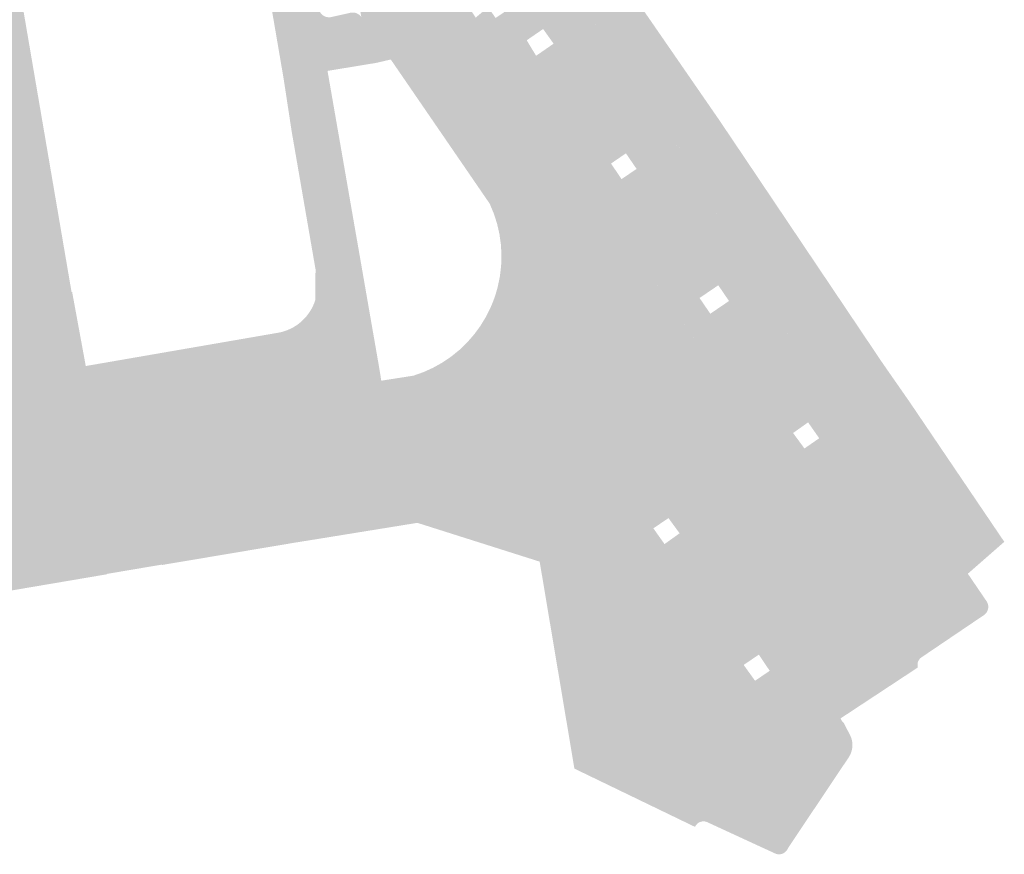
# Model space of a CAD drawing. Header units: inches. Extents: x 83221 to 84763, y 445855 to 447258.
# Tile 19 of 58: x 83719 to 83771, y 446473 to 446517. Entities that reach past the tile are written whole.
import ezdxf

# ---------------------------------------------------------------- set-up
doc = ezdxf.new("R2010")
doc.units = ezdxf.units.IN
doc.header["$MEASUREMENT"] = 0

msp = doc.modelspace()

# ---------------------------------------------------------------- hatches: boundary and pattern name
for points in [[(83755.541, 446498.085), (83758.608, 446493.579), (83760.351, 446491.018), (83760.451, 446490.871), (83763.451, 446486.463), (83763.507, 446486.38), (83765.063, 446484.094), (83766.206, 446482.439), (83762.107, 446479.738), (83761.353, 446480.851), (83759.459, 446483.657), (83754.559, 446490.846), (83752.732, 446493.539), (83752.479, 446493.927), (83752.085, 446494.23), (83751.663, 446494.493), (83751.217, 446494.713), (83750.752, 446494.889), (83750.272, 446495.018), (83749.781, 446495.1), (83749.285, 446495.133), (83748.788, 446495.117), (83743.925, 446502.62), (83744.039, 446503.173), (83744.106, 446503.734), (83744.125, 446504.298), (83744.095, 446504.862), (83744.017, 446505.421), (83743.892, 446505.972), (83743.719, 446506.51), (83743.502, 446507.031), (83738.254, 446514.681), (83736.692, 446516.928), (83735.831, 446521.915), (83732.434, 446540.881), (83732.392, 446541.11), (83731.944, 446543.62), (83731.923, 446543.751), (83731.907, 446543.882), (83731.895, 446544.014), (83731.888, 446544.146), (83731.885, 446544.279), (83731.886, 446544.411), (83731.915, 446544.777), (83731.979, 446545.139), (83732.078, 446545.493), (83732.21, 446545.836), (83732.353, 446546.126), (83732.52, 446546.403), (83732.711, 446546.665), (83732.922, 446546.91), (83733.154, 446547.136), (83733.404, 446547.341), (83733.67, 446547.525), (83740.466, 446552.06), (83742.04, 446553.131), (83744.555, 446554.865), (83747.891, 446557.094), (83752.418, 446560.123), (83753.606, 446560.93), (83756.277, 446562.711), (83761.055, 446559.585), (83739.215, 446544.807), (83738.802, 446544.53), (83738.416, 446544.214), (83738.063, 446543.863), (83737.744, 446543.48), (83737.464, 446543.068), (83737.224, 446542.631), (83737.212, 446542.606), (83737.2, 446542.582), (83737.188, 446542.557), (83737.176, 446542.532), (83737.165, 446542.507), (83737.154, 446542.482), (83736.962, 446541.992), (83736.821, 446541.486), (83736.732, 446540.968), (83736.696, 446540.444), (83736.712, 446539.918), (83736.782, 446539.397), (83739.643, 446523.072), (83739.977, 446521.164), (83741.158, 446519.291), (83741.373, 446518.95), (83744.15, 446514.857), (83744.456, 446514.407), (83748.955, 446507.859), (83751.993, 446503.34), (83755.541, 446498.085), (83755.541, 446498.085)], [(83715.942, 446533.821), (83718.634, 446518.083), (83721.319, 446502.388), (83721.326, 446502.345), (83721.357, 446502.35), (83722.079, 446498.425), (83714.081, 446497.066), (83705.36, 446548.19), (83713.247, 446549.574), (83715.942, 446533.821), (83715.942, 446533.821)], [(83730.62, 446539.554), (83734.431, 446517.416), (83734.438, 446517.366), (83734.45, 446517.317), (83734.467, 446517.269), (83734.488, 446517.223), (83734.512, 446517.179), (83734.541, 446517.138), (83734.573, 446517.099), (83734.609, 446517.063), (83734.648, 446517.031), (83734.69, 446517.002), (83734.734, 446516.978), (83734.78, 446516.957), (83734.828, 446516.941), (83734.877, 446516.929), (83734.927, 446516.922), (83734.977, 446516.919), (83735.028, 446516.921), (83735.078, 446516.927), (83736.062, 446517.147), (83736.111, 446517.16), (83736.162, 446517.169), (83736.212, 446517.173), (83736.263, 446517.172), (83736.314, 446517.166), (83736.364, 446517.157), (83736.413, 446517.142), (83736.46, 446517.123), (83736.506, 446517.1), (83736.549, 446517.073), (83736.59, 446517.042), (83736.627, 446517.007), (83736.661, 446516.969), (83736.692, 446516.928), (83738.254, 446514.681), (83737.488, 446514.502), (83734.9, 446514.076), (83737.117, 446501.338), (83733.264, 446500.591), (83733.34, 446500.645), (83733.414, 446500.702), (83733.486, 446500.762), (83733.657, 446500.924), (83733.813, 446501.101), (83733.951, 446501.292), (83734.072, 446501.495), (83734.173, 446501.708), (83734.254, 446501.929), (83734.263, 446503.556), (83732.999, 446510.864), (83732.569, 446513.683), (83729.907, 446529.227), (83727.609, 446541.967), (83727.161, 446544.805), (83726.932, 446546.062), (83731.886, 446544.411), (83731.885, 446544.279), (83731.888, 446544.146), (83731.895, 446544.014), (83731.907, 446543.882), (83731.923, 446543.751), (83731.944, 446543.62), (83732.392, 446541.11), (83732.434, 446540.881), (83732.438, 446540.838), (83732.438, 446540.796), (83732.434, 446540.753), (83732.427, 446540.711), (83732.416, 446540.67), (83732.402, 446540.629), (83732.385, 446540.59), (83732.365, 446540.553), (83732.341, 446540.517), (83732.314, 446540.483), (83732.285, 446540.452), (83732.253, 446540.423), (83732.219, 446540.397), (83732.183, 446540.374), (83732.145, 446540.355), (83732.105, 446540.338), (83732.065, 446540.325), (83732.023, 446540.315), (83731.031, 446540.117), (83730.989, 446540.108), (83730.948, 446540.095), (83730.909, 446540.079), (83730.871, 446540.06), (83730.834, 446540.037), (83730.8, 446540.012), (83730.768, 446539.983), (83730.739, 446539.952), (83730.712, 446539.919), (83730.688, 446539.883), (83730.668, 446539.846), (83730.65, 446539.807), (83730.636, 446539.766), (83730.626, 446539.725), (83730.619, 446539.682), (83730.616, 446539.64), (83730.616, 446539.597), (83730.62, 446539.554), (83730.62, 446539.554)], [(83756.903, 446509.642), (83760.061, 446504.941), (83755.972, 446502.194), (83755.622, 446502.708), (83754.63, 446502.033), (83754.976, 446501.525), (83753.767, 446500.713), (83751.993, 446503.34), (83751.972, 446503.378), (83751.954, 446503.418), (83751.94, 446503.46), (83751.929, 446503.502), (83751.922, 446503.546), (83751.918, 446503.589), (83751.919, 446503.633), (83751.922, 446503.677), (83751.93, 446503.72), (83751.941, 446503.762), (83751.956, 446503.804), (83751.974, 446503.844), (83751.995, 446503.882), (83752.02, 446503.918), (83752.048, 446503.952), (83752.078, 446503.984), (83752.111, 446504.013), (83752.146, 446504.039), (83752.413, 446504.222), (83755.401, 446506.356), (83755.438, 446506.382), (83755.489, 446506.426), (83755.546, 446506.496), (83755.589, 446506.576), (83755.616, 446506.662), (83755.628, 446506.751), (83755.622, 446506.841), (83755.601, 446506.929), (83755.564, 446507.011), (83755.525, 446507.067), (83753.631, 446509.913), (83753.614, 446509.947), (83753.584, 446509.996), (83753.534, 446510.054), (83753.474, 446510.102), (83753.406, 446510.138), (83753.333, 446510.161), (83753.257, 446510.172), (83753.181, 446510.169), (83753.106, 446510.152), (83753.035, 446510.122), (83752.971, 446510.08), (83752.929, 446510.041), (83751.289, 446508.879), (83750.724, 446509.705), (83752.363, 446510.897), (83752.396, 446510.919), (83752.441, 446510.957), (83752.494, 446511.017), (83752.535, 446511.084), (83752.564, 446511.158), (83752.581, 446511.235), (83752.585, 446511.315), (83752.575, 446511.393), (83752.553, 446511.47), (83752.518, 446511.541), (83752.483, 446511.589), (83749.153, 446516.467), (83749.111, 446516.519), (83749.045, 446516.578), (83748.969, 446516.624), (83748.887, 446516.658), (83748.8, 446516.677), (83748.712, 446516.681), (83748.624, 446516.67), (83748.539, 446516.645), (83748.462, 446516.607), (83746.889, 446515.52), (83746.333, 446516.298), (83745.464, 446515.699), (83745.96, 446514.878), (83745.119, 446514.296), (83745.082, 446514.273), (83745.042, 446514.254), (83745.002, 446514.238), (83744.96, 446514.226), (83744.917, 446514.218), (83744.873, 446514.214), (83744.83, 446514.213), (83744.786, 446514.217), (83744.743, 446514.224), (83744.701, 446514.235), (83744.66, 446514.25), (83744.621, 446514.268), (83744.583, 446514.29), (83744.548, 446514.315), (83744.514, 446514.343), (83744.484, 446514.374), (83744.456, 446514.407), (83744.15, 446514.857), (83742.761, 446516.904), (83743.418, 446517.458), (83743.811, 446516.881), (83745.361, 446517.935), (83744.85, 446518.667), (83745.258, 446519.012), (83745.797, 446518.22), (83747.32, 446519.269), (83746.679, 446520.212), (83748.583, 446521.82), (83751.673, 446517.263), (83755.658, 446511.491), (83756.903, 446509.642)], [(83749.153, 446516.467), (83752.483, 446511.589), (83752.506, 446511.557), (83752.527, 446511.523), (83752.544, 446511.487), (83752.558, 446511.45), (83752.57, 446511.412), (83752.578, 446511.374), (83752.583, 446511.334), (83752.584, 446511.295), (83752.582, 446511.255), (83752.577, 446511.216), (83752.569, 446511.177), (83752.557, 446511.14), (83752.542, 446511.103), (83752.525, 446511.068), (83752.504, 446511.034), (83752.48, 446511.002), (83752.455, 446510.972), (83752.426, 446510.945), (83752.396, 446510.919), (83752.363, 446510.897), (83750.724, 446509.705), (83749.935, 446509.164), (83749.081, 446508.565), (83749.047, 446508.537), (83749.015, 446508.507), (83748.986, 446508.474), (83748.959, 446508.439), (83748.936, 446508.402), (83748.916, 446508.363), (83748.9, 446508.322), (83748.887, 446508.28), (83748.877, 446508.237), (83748.871, 446508.193), (83748.869, 446508.15), (83748.87, 446508.106), (83748.876, 446508.062), (83748.885, 446508.019), (83748.897, 446507.977), (83748.913, 446507.936), (83748.932, 446507.897), (83748.955, 446507.859), (83744.456, 446514.407), (83744.484, 446514.374), (83744.514, 446514.343), (83744.548, 446514.315), (83744.583, 446514.29), (83744.621, 446514.268), (83744.66, 446514.25), (83744.701, 446514.235), (83744.743, 446514.224), (83744.786, 446514.217), (83744.83, 446514.213), (83744.873, 446514.214), (83744.917, 446514.218), (83744.96, 446514.226), (83745.002, 446514.238), (83745.042, 446514.254), (83745.082, 446514.273), (83745.119, 446514.296), (83745.96, 446514.878), (83746.889, 446515.52), (83748.441, 446516.593), (83748.479, 446516.616), (83748.519, 446516.635), (83748.56, 446516.652), (83748.602, 446516.664), (83748.646, 446516.673), (83748.69, 446516.678), (83748.734, 446516.68), (83748.778, 446516.678), (83748.822, 446516.672), (83748.865, 446516.662), (83748.908, 446516.649), (83748.949, 446516.633), (83748.988, 446516.613), (83749.026, 446516.589), (83749.061, 446516.563), (83749.095, 446516.533), (83749.125, 446516.501), (83749.153, 446516.467), (83749.153, 446516.467)], [(83753.631, 446509.913), (83755.525, 446507.067), (83755.551, 446507.03), (83755.573, 446506.991), (83755.592, 446506.95), (83755.606, 446506.907), (83755.617, 446506.863), (83755.624, 446506.819), (83755.626, 446506.774), (83755.625, 446506.729), (83755.619, 446506.684), (83755.609, 446506.64), (83755.595, 446506.597), (83755.578, 446506.556), (83755.556, 446506.516), (83755.531, 446506.479), (83755.503, 446506.444), (83755.472, 446506.411), (83755.438, 446506.382), (83755.401, 446506.356), (83752.413, 446504.222), (83752.146, 446504.039), (83752.111, 446504.013), (83752.078, 446503.984), (83752.048, 446503.952), (83752.02, 446503.918), (83751.995, 446503.882), (83751.974, 446503.844), (83751.956, 446503.804), (83751.941, 446503.762), (83751.93, 446503.72), (83751.922, 446503.677), (83751.919, 446503.633), (83751.918, 446503.589), (83751.922, 446503.546), (83751.929, 446503.502), (83751.94, 446503.46), (83751.954, 446503.418), (83751.972, 446503.378), (83751.993, 446503.34), (83748.955, 446507.859), (83748.982, 446507.825), (83749.011, 446507.793), (83749.043, 446507.763), (83749.077, 446507.737), (83749.114, 446507.713), (83749.152, 446507.692), (83749.192, 446507.675), (83749.233, 446507.661), (83749.275, 446507.651), (83749.318, 446507.644), (83749.361, 446507.641), (83749.405, 446507.642), (83749.448, 446507.646), (83749.491, 446507.654), (83749.533, 446507.665), (83749.574, 446507.68), (83749.613, 446507.698), (83749.651, 446507.72), (83750.491, 446508.336), (83751.289, 446508.879), (83752.929, 446510.041), (83752.957, 446510.067), (83752.987, 446510.091), (83753.019, 446510.112), (83753.053, 446510.13), (83753.088, 446510.144), (83753.124, 446510.156), (83753.162, 446510.164), (83753.2, 446510.169), (83753.238, 446510.171), (83753.276, 446510.169), (83753.314, 446510.164), (83753.351, 446510.155), (83753.388, 446510.144), (83753.423, 446510.129), (83753.457, 446510.111), (83753.489, 446510.09), (83753.519, 446510.066), (83753.546, 446510.04), (83753.572, 446510.011), (83753.594, 446509.98), (83753.614, 446509.947), (83753.631, 446509.913), (83753.631, 446509.913)], [(83749.935, 446509.164), (83750.491, 446508.336), (83749.651, 446507.72), (83749.613, 446507.698), (83749.574, 446507.68), (83749.533, 446507.665), (83749.491, 446507.654), (83749.448, 446507.646), (83749.405, 446507.642), (83749.361, 446507.641), (83749.318, 446507.644), (83749.275, 446507.651), (83749.233, 446507.661), (83749.192, 446507.675), (83749.152, 446507.692), (83749.114, 446507.713), (83749.077, 446507.737), (83749.043, 446507.763), (83749.011, 446507.793), (83748.982, 446507.825), (83748.955, 446507.859), (83748.932, 446507.897), (83748.913, 446507.936), (83748.897, 446507.977), (83748.885, 446508.019), (83748.876, 446508.062), (83748.87, 446508.106), (83748.869, 446508.15), (83748.871, 446508.193), (83748.877, 446508.237), (83748.887, 446508.28), (83748.9, 446508.322), (83748.916, 446508.363), (83748.936, 446508.402), (83748.959, 446508.439), (83748.986, 446508.474), (83749.015, 446508.507), (83749.047, 446508.537), (83749.081, 446508.565), (83749.935, 446509.164), (83749.935, 446509.164)], [(83760.061, 446504.941), (83764.332, 446498.584), (83765.789, 446496.491), (83770.79, 446489.102), (83768.856, 446487.411), (83768.17, 446488.419), (83767.07, 446490.05), (83767.07, 446490.05), (83765.106, 446492.957), (83764.068, 446494.467), (83764.056, 446494.514), (83764.032, 446494.575), (83764.001, 446494.634), (83763.293, 446495.65), (83762.189, 446497.248), (83762.133, 446497.33), (83760.196, 446500.179), (83760.154, 446500.229), (83760.086, 446500.286), (83760.011, 446500.33), (83759.929, 446500.361), (83759.842, 446500.377), (83759.755, 446500.379), (83759.668, 446500.366), (83759.585, 446500.338), (83759.514, 446500.301), (83756.521, 446498.19), (83756.196, 446497.966), (83756.161, 446497.945), (83756.124, 446497.928), (83756.086, 446497.913), (83756.047, 446497.902), (83756.007, 446497.894), (83755.967, 446497.889), (83755.926, 446497.888), (83755.885, 446497.89), (83755.845, 446497.896), (83755.805, 446497.905), (83755.766, 446497.917), (83755.729, 446497.933), (83755.693, 446497.951), (83755.658, 446497.973), (83755.625, 446497.997), (83755.595, 446498.024), (83755.567, 446498.053), (83755.541, 446498.085), (83753.767, 446500.713), (83754.976, 446501.525), (83755.198, 446501.198), (83756.19, 446501.873), (83755.972, 446502.194), (83760.061, 446504.941)], [(83733.966, 446492.857), (83727.247, 446491.81), (83726.955, 446491.748), (83720.434, 446490.668), (83720.174, 446490.629), (83715.302, 446489.819), (83715.08, 446489.788), (83677.084, 446483.308), (83676.729, 446483.245), (83676.037, 446487.174), (83681.56, 446488.062), (83687.208, 446489.051), (83695.778, 446490.529), (83695.991, 446490.565), (83714.332, 446493.741), (83714.592, 446493.783), (83719.325, 446494.6), (83719.709, 446494.643), (83732.489, 446496.757), (83737.751, 446497.647), (83739.461, 446497.915), (83739.993, 446498.104), (83740.507, 446498.338), (83741, 446498.614), (83741.467, 446498.932), (83741.905, 446499.289), (83742.311, 446499.682), (83742.681, 446500.108), (83743.015, 446500.564), (83743.307, 446501.047), (83743.558, 446501.553), (83743.701, 446501.901), (83743.823, 446502.258), (83743.925, 446502.62), (83748.788, 446495.117), (83745.787, 446494.7), (83733.966, 446492.857), (83733.966, 446492.857)], [(83696.39, 446491.166), (83696.396, 446491.122), (83696.398, 446491.078), (83696.397, 446491.034), (83696.392, 446490.99), (83696.383, 446490.947), (83696.37, 446490.905), (83696.354, 446490.863), (83696.335, 446490.824), (83696.312, 446490.786), (83696.286, 446490.75), (83696.257, 446490.716), (83696.225, 446490.685), (83696.191, 446490.657), (83696.154, 446490.632), (83696.116, 446490.61), (83696.076, 446490.592), (83696.034, 446490.576), (83695.991, 446490.565), (83695.778, 446490.529), (83687.208, 446489.051), (83687.162, 446489.047), (83687.116, 446489.048), (83687.07, 446489.052), (83687.024, 446489.059), (83686.98, 446489.071), (83686.936, 446489.086), (83686.894, 446489.105), (83686.854, 446489.127), (83686.815, 446489.152), (83686.777, 446489.182), (83686.741, 446489.216), (83686.708, 446489.252), (83686.679, 446489.291), (83686.653, 446489.333), (83686.631, 446489.377), (83686.613, 446489.422), (83686.486, 446490.143), (83686.472, 446490.19), (83686.455, 446490.236), (83686.433, 446490.28), (83686.408, 446490.323), (83686.38, 446490.363), (83686.348, 446490.401), (83686.313, 446490.435), (83686.276, 446490.467), (83686.236, 446490.496), (83686.19, 446490.523), (83686.143, 446490.546), (83686.093, 446490.565), (83686.042, 446490.579), (83685.99, 446490.588), (83685.937, 446490.593), (83685.884, 446490.593), (83682.266, 446489.976), (83682.226, 446489.966), (83682.186, 446489.954), (83682.148, 446489.937), (83682.111, 446489.918), (83682.076, 446489.896), (83682.043, 446489.87), (83682.013, 446489.842), (83681.984, 446489.812), (83681.959, 446489.779), (83681.936, 446489.744), (83681.916, 446489.706), (83681.9, 446489.668), (83681.887, 446489.627), (83681.877, 446489.586), (83681.871, 446489.545), (83681.868, 446489.502), (83681.87, 446489.46), (83681.875, 446489.418), (83681.883, 446489.377), (83681.996, 446488.618), (83681.996, 446488.57), (83681.991, 446488.522), (83681.982, 446488.475), (83681.969, 446488.429), (83681.952, 446488.384), (83681.931, 446488.34), (83681.907, 446488.299), (83681.879, 446488.26), (83681.848, 446488.224), (83681.814, 446488.19), (83681.777, 446488.16), (83681.737, 446488.133), (83681.695, 446488.109), (83681.652, 446488.09), (83681.606, 446488.074), (83681.56, 446488.062), (83676.037, 446487.174), (83675.217, 446487.042), (83674.821, 446486.989), (83674.422, 446486.972), (83674.022, 446486.989), (83673.626, 446487.041), (83673.236, 446487.128), (83672.855, 446487.249), (83672.486, 446487.403), (83672.132, 446487.588), (83671.796, 446487.804), (83671.479, 446488.048), (83671.186, 446488.319), (83670.917, 446488.615), (83670.826, 446488.73), (83670.739, 446488.848), (83670.655, 446488.968), (83670.574, 446489.091), (83670.497, 446489.216), (83670.423, 446489.343), (83670.398, 446489.388), (83670.374, 446489.433), (83670.351, 446489.479), (83670.328, 446489.525), (83670.306, 446489.571), (83670.285, 446489.617), (83676.386, 446490.588), (83684.062, 446491.939), (83692.533, 446493.384), (83692.85, 446493.424), (83694.428, 446493.687), (83698.745, 446494.51), (83714.081, 446497.066), (83722.079, 446498.425), (83732.217, 446500.179), (83732.403, 446500.214), (83732.586, 446500.263), (83732.764, 446500.326), (83732.937, 446500.402), (83733.104, 446500.49), (83733.264, 446500.591), (83737.117, 446501.338), (83737.639, 446498.34), (83737.751, 446497.647), (83732.489, 446496.757), (83732.447, 446496.754), (83732.405, 446496.754), (83732.363, 446496.757), (83732.321, 446496.764), (83732.28, 446496.775), (83732.24, 446496.789), (83732.201, 446496.806), (83732.164, 446496.826), (83732.129, 446496.849), (83732.096, 446496.875), (83732.065, 446496.904), (83732.036, 446496.935), (83732.01, 446496.968), (83731.987, 446497.003), (83731.967, 446497.04), (83731.95, 446497.079), (83731.936, 446497.119), (83731.926, 446497.16), (83731.788, 446497.887), (83731.782, 446497.931), (83731.771, 446497.973), (83731.757, 446498.015), (83731.739, 446498.055), (83731.718, 446498.093), (83731.693, 446498.13), (83731.665, 446498.164), (83731.634, 446498.195), (83731.6, 446498.223), (83731.564, 446498.248), (83731.526, 446498.27), (83731.486, 446498.288), (83731.444, 446498.302), (83731.402, 446498.313), (83731.358, 446498.32), (83731.314, 446498.322), (83731.271, 446498.321), (83731.227, 446498.316), (83731.009, 446498.288), (83720.388, 446496.494), (83720.345, 446496.487), (83720.303, 446496.477), (83720.262, 446496.463), (83720.222, 446496.445), (83720.184, 446496.424), (83720.148, 446496.4), (83720.114, 446496.373), (83720.083, 446496.343), (83720.054, 446496.31), (83720.028, 446496.275), (83720.006, 446496.238), (83719.986, 446496.199), (83719.971, 446496.159), (83719.958, 446496.117), (83719.95, 446496.075), (83719.945, 446496.032), (83719.943, 446495.988), (83719.946, 446495.945), (83720.071, 446495.225), (83720.08, 446495.183), (83720.085, 446495.141), (83720.086, 446495.098), (83720.084, 446495.056), (83720.077, 446495.014), (83720.067, 446494.972), (83720.053, 446494.932), (83720.036, 446494.893), (83720.015, 446494.856), (83719.991, 446494.821), (83719.964, 446494.788), (83719.934, 446494.758), (83719.901, 446494.731), (83719.866, 446494.706), (83719.829, 446494.685), (83719.79, 446494.668), (83719.75, 446494.653), (83719.709, 446494.643), (83719.325, 446494.6), (83714.592, 446493.783), (83714.332, 446493.741), (83714.29, 446493.738), (83714.249, 446493.738), (83714.207, 446493.741), (83714.166, 446493.749), (83714.126, 446493.76), (83714.086, 446493.774), (83714.049, 446493.791), (83714.012, 446493.812), (83713.978, 446493.836), (83713.946, 446493.863), (83713.916, 446493.892), (83713.889, 446493.924), (83713.865, 446493.958), (83713.844, 446493.994), (83713.826, 446494.032), (83713.811, 446494.071), (83713.8, 446494.111), (83713.792, 446494.152), (83713.642, 446494.885), (83713.63, 446494.927), (83713.615, 446494.968), (83713.597, 446495.007), (83713.575, 446495.045), (83713.549, 446495.08), (83713.521, 446495.113), (83713.49, 446495.143), (83713.456, 446495.171), (83713.42, 446495.195), (83713.382, 446495.217), (83713.342, 446495.234), (83713.301, 446495.249), (83713.259, 446495.259), (83713.216, 446495.266), (83713.173, 446495.269), (83713.129, 446495.268), (83696.786, 446492.493), (83696.74, 446492.491), (83696.694, 446492.486), (83696.649, 446492.476), (83696.606, 446492.463), (83696.563, 446492.445), (83696.522, 446492.425), (83696.483, 446492.4), (83696.446, 446492.373), (83696.412, 446492.342), (83696.38, 446492.309), (83696.351, 446492.273), (83696.326, 446492.235), (83696.304, 446492.195), (83696.286, 446492.153), (83696.271, 446492.109), (83696.26, 446492.065), (83696.253, 446492.019), (83696.25, 446491.974), (83696.25, 446491.928), (83696.255, 446491.882), (83696.39, 446491.166), (83696.39, 446491.166)], [(83762.189, 446497.248), (83762.209, 446497.208), (83762.225, 446497.166), (83762.237, 446497.123), (83762.246, 446497.078), (83762.25, 446497.034), (83762.25, 446496.989), (83762.246, 446496.944), (83762.239, 446496.903), (83762.228, 446496.863), (83762.214, 446496.824), (83762.197, 446496.786), (83762.176, 446496.75), (83762.153, 446496.716), (83762.127, 446496.684), (83762.098, 446496.654), (83762.066, 446496.627), (83762.033, 446496.602), (83760.384, 446495.437), (83759.588, 446494.873), (83758.741, 446494.287), (83758.706, 446494.26), (83758.673, 446494.23), (83758.642, 446494.198), (83758.615, 446494.163), (83758.591, 446494.126), (83758.57, 446494.086), (83758.553, 446494.045), (83758.539, 446494.003), (83758.529, 446493.96), (83758.523, 446493.916), (83758.52, 446493.872), (83758.522, 446493.828), (83758.527, 446493.784), (83758.536, 446493.74), (83758.549, 446493.698), (83758.565, 446493.656), (83758.585, 446493.617), (83758.608, 446493.579), (83755.541, 446498.085), (83755.567, 446498.053), (83755.595, 446498.024), (83755.625, 446497.997), (83755.658, 446497.973), (83755.693, 446497.951), (83755.729, 446497.933), (83755.766, 446497.917), (83755.805, 446497.905), (83755.845, 446497.896), (83755.885, 446497.89), (83755.926, 446497.888), (83755.967, 446497.889), (83756.007, 446497.894), (83756.047, 446497.902), (83756.086, 446497.913), (83756.124, 446497.928), (83756.161, 446497.945), (83756.196, 446497.966), (83756.521, 446498.19), (83759.49, 446500.284), (83759.527, 446500.308), (83759.565, 446500.328), (83759.606, 446500.345), (83759.647, 446500.359), (83759.69, 446500.369), (83759.733, 446500.376), (83759.777, 446500.378), (83759.82, 446500.378), (83759.864, 446500.373), (83759.907, 446500.365), (83759.949, 446500.353), (83759.99, 446500.337), (83760.03, 446500.319), (83760.067, 446500.297), (83760.103, 446500.271), (83760.137, 446500.243), (83760.168, 446500.212), (83760.196, 446500.179), (83762.133, 446497.33), (83762.189, 446497.248), (83762.189, 446497.248)], [(83732.489, 446496.757), (83719.709, 446494.643), (83719.75, 446494.653), (83719.79, 446494.668), (83719.829, 446494.685), (83719.866, 446494.706), (83719.901, 446494.731), (83719.934, 446494.758), (83719.964, 446494.788), (83719.991, 446494.821), (83720.015, 446494.856), (83720.036, 446494.893), (83720.053, 446494.932), (83720.067, 446494.972), (83720.077, 446495.014), (83720.084, 446495.056), (83720.086, 446495.098), (83720.085, 446495.141), (83720.08, 446495.183), (83720.071, 446495.225), (83719.946, 446495.945), (83719.943, 446495.988), (83719.945, 446496.032), (83719.95, 446496.075), (83719.958, 446496.117), (83719.971, 446496.159), (83719.986, 446496.199), (83720.006, 446496.238), (83720.028, 446496.275), (83720.054, 446496.31), (83720.083, 446496.343), (83720.114, 446496.373), (83720.148, 446496.4), (83720.184, 446496.424), (83720.222, 446496.445), (83720.262, 446496.463), (83720.303, 446496.477), (83720.345, 446496.487), (83720.388, 446496.494), (83731.009, 446498.288), (83731.227, 446498.316), (83731.271, 446498.321), (83731.314, 446498.322), (83731.358, 446498.32), (83731.402, 446498.313), (83731.444, 446498.302), (83731.486, 446498.288), (83731.526, 446498.27), (83731.564, 446498.248), (83731.6, 446498.223), (83731.634, 446498.195), (83731.665, 446498.164), (83731.693, 446498.13), (83731.718, 446498.093), (83731.739, 446498.055), (83731.757, 446498.015), (83731.771, 446497.973), (83731.782, 446497.931), (83731.788, 446497.887), (83731.926, 446497.16), (83731.936, 446497.119), (83731.95, 446497.079), (83731.967, 446497.04), (83731.987, 446497.003), (83732.01, 446496.968), (83732.036, 446496.935), (83732.065, 446496.904), (83732.096, 446496.875), (83732.129, 446496.849), (83732.164, 446496.826), (83732.201, 446496.806), (83732.24, 446496.789), (83732.28, 446496.775), (83732.321, 446496.764), (83732.363, 446496.757), (83732.405, 446496.754), (83732.447, 446496.754), (83732.489, 446496.757), (83732.489, 446496.757)], [(83762.583, 446495.769), (83760.975, 446494.595), (83760.384, 446495.437), (83762.033, 446496.602), (83762.066, 446496.627), (83762.098, 446496.654), (83762.127, 446496.684), (83762.153, 446496.716), (83762.176, 446496.75), (83762.197, 446496.786), (83762.214, 446496.824), (83762.228, 446496.863), (83762.239, 446496.903), (83762.246, 446496.944), (83762.25, 446496.989), (83762.25, 446497.034), (83762.246, 446497.078), (83762.237, 446497.123), (83762.225, 446497.166), (83762.209, 446497.208), (83762.189, 446497.248), (83763.293, 446495.65), (83763.266, 446495.684), (83763.237, 446495.716), (83763.205, 446495.745), (83763.17, 446495.772), (83763.133, 446495.795), (83763.095, 446495.815), (83763.055, 446495.832), (83763.013, 446495.845), (83762.971, 446495.855), (83762.926, 446495.861), (83762.881, 446495.863), (83762.835, 446495.862), (83762.791, 446495.856), (83762.746, 446495.846), (83762.703, 446495.832), (83762.661, 446495.815), (83762.621, 446495.794), (83762.583, 446495.769), (83762.583, 446495.769)], [(83763.838, 446493.917), (83760.663, 446491.742), (83760.513, 446491.63), (83760.48, 446491.603), (83760.449, 446491.574), (83760.42, 446491.542), (83760.395, 446491.508), (83760.372, 446491.471), (83760.353, 446491.433), (83760.337, 446491.394), (83760.324, 446491.353), (83760.315, 446491.311), (83760.309, 446491.269), (83760.307, 446491.226), (83760.309, 446491.183), (83760.314, 446491.141), (83760.323, 446491.099), (83760.335, 446491.058), (83760.351, 446491.018), (83758.608, 446493.579), (83758.639, 446493.542), (83758.674, 446493.507), (83758.711, 446493.476), (83758.751, 446493.448), (83758.793, 446493.424), (83758.838, 446493.404), (83758.884, 446493.388), (83758.931, 446493.376), (83758.979, 446493.368), (83759.028, 446493.365), (83759.077, 446493.366), (83759.125, 446493.372), (83759.173, 446493.382), (83759.219, 446493.396), (83759.265, 446493.415), (83759.308, 446493.437), (83760.192, 446494.053), (83760.975, 446494.595), (83762.583, 446495.769), (83762.621, 446495.794), (83762.661, 446495.815), (83762.703, 446495.832), (83762.746, 446495.846), (83762.791, 446495.856), (83762.835, 446495.862), (83762.881, 446495.863), (83762.926, 446495.861), (83762.971, 446495.855), (83763.013, 446495.845), (83763.055, 446495.832), (83763.095, 446495.815), (83763.133, 446495.795), (83763.17, 446495.772), (83763.205, 446495.745), (83763.237, 446495.716), (83763.266, 446495.684), (83763.293, 446495.65), (83763.992, 446494.647), (83764.009, 446494.619), (83764.024, 446494.59), (83764.038, 446494.56), (83764.05, 446494.53), (83764.06, 446494.499), (83764.068, 446494.467), (83764.075, 446494.424), (83764.079, 446494.38), (83764.079, 446494.337), (83764.075, 446494.293), (83764.068, 446494.25), (83764.056, 446494.205), (83764.041, 446494.162), (83764.022, 446494.12), (83763.999, 446494.08), (83763.973, 446494.042), (83763.943, 446494.006), (83763.911, 446493.973), (83763.876, 446493.944), (83763.838, 446493.917), (83763.838, 446493.917)], [(83723.209, 446487.382), (83709.949, 446485.132), (83709.946, 446485.152), (83707.037, 446484.658), (83707.04, 446484.638), (83693.78, 446482.388), (83693.777, 446482.408), (83690.868, 446481.914), (83690.871, 446481.894), (83684.369, 446480.779), (83677.834, 446479.658), (83670.477, 446478.451), (83670.051, 446480.939), (83675.201, 446482.976), (83675.912, 446483.101), (83676.729, 446483.245), (83677.084, 446483.308), (83677.126, 446483.312), (83677.168, 446483.312), (83677.21, 446483.308), (83677.252, 446483.301), (83677.293, 446483.29), (83677.332, 446483.276), (83677.371, 446483.258), (83677.407, 446483.237), (83677.442, 446483.213), (83677.474, 446483.186), (83677.504, 446483.156), (83677.532, 446483.124), (83677.556, 446483.09), (83677.577, 446483.054), (83677.595, 446483.016), (83677.61, 446482.976), (83677.621, 446482.935), (83677.629, 446482.894), (83677.766, 446482.138), (83677.774, 446482.096), (83677.785, 446482.055), (83677.8, 446482.015), (83677.818, 446481.976), (83677.839, 446481.939), (83677.864, 446481.904), (83677.891, 446481.871), (83677.921, 446481.84), (83677.953, 446481.812), (83677.988, 446481.787), (83678.024, 446481.765), (83678.062, 446481.745), (83678.102, 446481.73), (83678.143, 446481.717), (83678.185, 446481.708), (83678.227, 446481.703), (83678.27, 446481.701), (83678.313, 446481.703), (83714.388, 446487.866), (83714.428, 446487.877), (83714.468, 446487.89), (83714.506, 446487.908), (83714.543, 446487.928), (83714.577, 446487.951), (83714.61, 446487.977), (83714.641, 446488.006), (83714.669, 446488.037), (83714.694, 446488.07), (83714.716, 446488.105), (83714.736, 446488.142), (83714.752, 446488.181), (83714.765, 446488.22), (83714.775, 446488.261), (83714.782, 446488.302), (83714.784, 446488.344), (83714.784, 446488.385), (83714.78, 446488.427), (83714.665, 446489.184), (83714.661, 446489.234), (83714.662, 446489.284), (83714.668, 446489.334), (83714.677, 446489.383), (83714.692, 446489.43), (83714.71, 446489.477), (83714.733, 446489.522), (83714.759, 446489.564), (83714.789, 446489.604), (83714.823, 446489.641), (83714.859, 446489.675), (83714.899, 446489.705), (83714.941, 446489.732), (83714.986, 446489.755), (83715.032, 446489.773), (83715.08, 446489.788), (83715.302, 446489.819), (83720.174, 446490.629), (83720.434, 446490.668), (83720.475, 446490.67), (83720.516, 446490.668), (83720.556, 446490.663), (83720.596, 446490.655), (83720.635, 446490.643), (83720.673, 446490.628), (83720.709, 446490.61), (83720.744, 446490.588), (83720.777, 446490.564), (83720.808, 446490.537), (83720.836, 446490.508), (83720.862, 446490.476), (83720.885, 446490.442), (83720.904, 446490.406), (83720.921, 446490.369), (83720.935, 446490.331), (83720.945, 446490.291), (83720.952, 446490.251), (83721.078, 446489.524), (83721.085, 446489.48), (83721.096, 446489.438), (83721.111, 446489.396), (83721.129, 446489.356), (83721.151, 446489.317), (83721.176, 446489.281), (83721.204, 446489.247), (83721.235, 446489.215), (83721.269, 446489.187), (83721.305, 446489.162), (83721.343, 446489.14), (83721.383, 446489.121), (83721.425, 446489.106), (83721.467, 446489.095), (83721.511, 446489.087), (83721.555, 446489.084), (83721.599, 446489.084), (83721.643, 446489.088), (83721.863, 446489.104), (83726.324, 446489.859), (83726.368, 446489.869), (83726.41, 446489.883), (83726.451, 446489.901), (83726.491, 446489.923), (83726.528, 446489.947), (83726.563, 446489.975), (83726.596, 446490.006), (83726.625, 446490.04), (83726.652, 446490.076), (83726.675, 446490.114), (83726.695, 446490.155), (83726.711, 446490.196), (83726.724, 446490.239), (83726.733, 446490.283), (83726.737, 446490.328), (83726.738, 446490.373), (83726.735, 446490.418), (83726.728, 446490.462), (83726.54, 446491.18), (83726.538, 446491.228), (83726.541, 446491.276), (83726.548, 446491.323), (83726.559, 446491.37), (83726.574, 446491.415), (83726.593, 446491.459), (83726.616, 446491.501), (83726.642, 446491.541), (83726.672, 446491.578), (83726.705, 446491.613), (83726.741, 446491.644), (83726.78, 446491.673), (83726.821, 446491.697), (83726.864, 446491.718), (83726.909, 446491.735), (83726.955, 446491.748), (83727.247, 446491.81), (83733.966, 446492.857), (83745.787, 446494.7), (83748.788, 446495.117), (83749.285, 446495.133), (83749.781, 446495.1), (83750.272, 446495.018), (83750.752, 446494.889), (83751.217, 446494.713), (83751.663, 446494.493), (83752.085, 446494.23), (83752.479, 446493.927), (83752.732, 446493.539), (83752.753, 446493.502), (83752.77, 446493.463), (83752.785, 446493.423), (83752.795, 446493.382), (83752.802, 446493.34), (83752.806, 446493.297), (83752.806, 446493.254), (83752.802, 446493.212), (83752.795, 446493.17), (83752.784, 446493.129), (83752.77, 446493.089), (83752.752, 446493.05), (83752.732, 446493.013), (83752.708, 446492.978), (83752.681, 446492.945), (83752.651, 446492.914), (83752.619, 446492.886), (83752.585, 446492.861), (83752.447, 446492.765), (83751.788, 446492.305), (83749.447, 446490.698), (83749.413, 446490.669), (83749.382, 446490.636), (83749.354, 446490.602), (83749.329, 446490.565), (83749.307, 446490.526), (83749.289, 446490.485), (83749.274, 446490.443), (83749.263, 446490.4), (83749.255, 446490.356), (83749.251, 446490.311), (83749.251, 446490.267), (83749.255, 446490.222), (83749.263, 446490.178), (83749.274, 446490.135), (83749.289, 446490.093), (83749.308, 446490.052), (83749.33, 446490.013), (83749.355, 446489.976), (83750.156, 446488.914), (83750.175, 446488.886), (83750.196, 446488.86), (83750.219, 446488.836), (83750.245, 446488.814), (83750.272, 446488.794), (83750.301, 446488.777), (83750.331, 446488.762), (83750.362, 446488.749), (83750.394, 446488.74), (83750.427, 446488.733), (83750.461, 446488.729), (83750.495, 446488.728), (83750.529, 446488.73), (83750.562, 446488.735), (83750.595, 446488.742), (83750.628, 446488.753), (83750.659, 446488.766), (83750.689, 446488.782), (83750.264, 446488.483), (83750.892, 446487.498), (83751.069, 446487.22), (83754.705, 446481.581), (83755.833, 446480.066), (83757.532, 446477.51), (83757.558, 446477.48), (83757.586, 446477.453), (83757.616, 446477.428), (83757.648, 446477.405), (83757.682, 446477.385), (83757.717, 446477.368), (83757.769, 446477.347), (83757.823, 446477.33), (83757.878, 446477.318), (83757.934, 446477.31), (83757.99, 446477.307), (83758.046, 446477.309), (83758.102, 446477.315), (83758.157, 446477.326), (83758.211, 446477.342), (83758.264, 446477.362), (83761.591, 446479.643), (83761.612, 446479.67), (83761.635, 446479.694), (83761.66, 446479.717), (83761.688, 446479.737), (83761.716, 446479.754), (83761.747, 446479.769), (83761.778, 446479.781), (83761.811, 446479.791), (83761.844, 446479.797), (83761.878, 446479.8), (83761.913, 446479.801), (83761.947, 446479.798), (83761.981, 446479.792), (83762.014, 446479.783), (83762.046, 446479.771), (83762.077, 446479.756), (83762.107, 446479.738), (83762.127, 446479.69), (83762.152, 446479.644), (83762.181, 446479.601), (83762.21, 446479.565), (83762.241, 446479.532), (83762.275, 446479.501), (83762.629, 446478.814), (83762.669, 446478.715), (83762.7, 446478.612), (83762.722, 446478.507), (83762.733, 446478.4), (83762.736, 446478.293), (83762.728, 446478.186), (83762.711, 446478.083), (83762.685, 446477.982), (83762.651, 446477.883), (83762.608, 446477.788), (83762.556, 446477.697), (83759.382, 446472.954), (83759.3, 446472.814), (83759.277, 446472.773), (83759.25, 446472.734), (83759.22, 446472.698), (83759.187, 446472.665), (83759.151, 446472.635), (83759.112, 446472.608), (83759.071, 446472.585), (83759.028, 446472.566), (83758.983, 446472.551), (83758.938, 446472.54), (83758.891, 446472.533), (83758.844, 446472.531), (83758.797, 446472.533), (83758.751, 446472.539), (83758.705, 446472.549), (83758.66, 446472.564), (83755.046, 446474.231), (83755, 446474.249), (83754.953, 446474.263), (83754.905, 446474.272), (83754.856, 446474.276), (83754.808, 446474.276), (83754.759, 446474.271), (83754.719, 446474.264), (83754.679, 446474.253), (83754.641, 446474.239), (83754.604, 446474.222), (83754.569, 446474.201), (83754.536, 446474.177), (83754.505, 446474.15), (83754.477, 446474.121), (83754.451, 446474.089), (83754.429, 446474.055), (83754.409, 446474.019), (83754.393, 446473.982), (83747.992, 446477.076), (83746.15, 446488.052), (83739.664, 446490.109), (83734.58, 446489.285), (83733.159, 446489.057), (83726.119, 446487.874), (83726.116, 446487.894), (83723.206, 446487.402), (83723.209, 446487.382), (83723.209, 446487.382)], [(83759.588, 446494.873), (83760.192, 446494.053), (83759.308, 446493.437), (83759.265, 446493.415), (83759.219, 446493.396), (83759.173, 446493.382), (83759.125, 446493.372), (83759.077, 446493.366), (83759.028, 446493.365), (83758.979, 446493.368), (83758.931, 446493.376), (83758.884, 446493.388), (83758.838, 446493.404), (83758.793, 446493.424), (83758.751, 446493.448), (83758.711, 446493.476), (83758.674, 446493.507), (83758.639, 446493.542), (83758.608, 446493.579), (83758.585, 446493.617), (83758.565, 446493.656), (83758.549, 446493.698), (83758.536, 446493.74), (83758.527, 446493.784), (83758.522, 446493.828), (83758.52, 446493.872), (83758.523, 446493.916), (83758.529, 446493.96), (83758.539, 446494.003), (83758.553, 446494.045), (83758.57, 446494.086), (83758.591, 446494.126), (83758.615, 446494.163), (83758.642, 446494.198), (83758.673, 446494.23), (83758.706, 446494.26), (83758.741, 446494.287), (83759.588, 446494.873), (83759.588, 446494.873)], [(83764.433, 446493.097), (83761.249, 446490.929), (83761.081, 446490.797), (83761.044, 446490.776), (83761.005, 446490.758), (83760.965, 446490.743), (83760.923, 446490.732), (83760.881, 446490.724), (83760.839, 446490.72), (83760.796, 446490.72), (83760.753, 446490.723), (83760.711, 446490.73), (83760.669, 446490.74), (83760.629, 446490.754), (83760.589, 446490.771), (83760.552, 446490.792), (83760.516, 446490.815), (83760.482, 446490.842), (83760.451, 446490.871), (83760.351, 446491.018), (83760.335, 446491.058), (83760.323, 446491.099), (83760.314, 446491.141), (83760.309, 446491.183), (83760.307, 446491.226), (83760.309, 446491.269), (83760.315, 446491.311), (83760.324, 446491.353), (83760.337, 446491.394), (83760.353, 446491.433), (83760.372, 446491.471), (83760.395, 446491.508), (83760.42, 446491.542), (83760.449, 446491.574), (83760.48, 446491.603), (83760.513, 446491.63), (83760.663, 446491.742), (83763.838, 446493.917), (83763.876, 446493.944), (83763.911, 446493.973), (83763.943, 446494.006), (83763.973, 446494.042), (83763.999, 446494.08), (83764.022, 446494.12), (83764.041, 446494.162), (83764.056, 446494.205), (83764.068, 446494.25), (83764.075, 446494.293), (83764.079, 446494.337), (83764.079, 446494.38), (83764.075, 446494.424), (83764.068, 446494.467), (83765.106, 446492.957), (83765.077, 446492.994), (83765.044, 446493.028), (83765.008, 446493.058), (83764.97, 446493.086), (83764.93, 446493.11), (83764.887, 446493.129), (83764.843, 446493.145), (83764.797, 446493.157), (83764.75, 446493.165), (83764.703, 446493.168), (83764.656, 446493.167), (83764.609, 446493.161), (83764.563, 446493.151), (83764.518, 446493.137), (83764.475, 446493.119), (83764.433, 446493.097), (83764.433, 446493.097)], [(83753.84, 446490.973), (83752.98, 446490.362), (83752.179, 446489.817), (83750.689, 446488.782), (83750.659, 446488.766), (83750.628, 446488.753), (83750.595, 446488.742), (83750.562, 446488.735), (83750.529, 446488.73), (83750.495, 446488.728), (83750.461, 446488.729), (83750.427, 446488.733), (83750.394, 446488.74), (83750.362, 446488.749), (83750.331, 446488.762), (83750.301, 446488.777), (83750.272, 446488.794), (83750.245, 446488.814), (83750.219, 446488.836), (83750.196, 446488.86), (83750.175, 446488.886), (83750.156, 446488.914), (83749.355, 446489.976), (83749.33, 446490.013), (83749.308, 446490.052), (83749.289, 446490.093), (83749.274, 446490.135), (83749.263, 446490.178), (83749.255, 446490.222), (83749.251, 446490.267), (83749.251, 446490.311), (83749.255, 446490.356), (83749.263, 446490.4), (83749.274, 446490.443), (83749.289, 446490.485), (83749.307, 446490.526), (83749.329, 446490.565), (83749.354, 446490.602), (83749.382, 446490.636), (83749.413, 446490.669), (83749.447, 446490.698), (83751.788, 446492.305), (83752.447, 446492.765), (83752.585, 446492.861), (83752.619, 446492.886), (83752.651, 446492.914), (83752.681, 446492.945), (83752.708, 446492.978), (83752.732, 446493.013), (83752.752, 446493.05), (83752.77, 446493.089), (83752.784, 446493.129), (83752.795, 446493.17), (83752.802, 446493.212), (83752.806, 446493.254), (83752.806, 446493.297), (83752.802, 446493.34), (83752.795, 446493.382), (83752.785, 446493.423), (83752.77, 446493.463), (83752.753, 446493.502), (83752.732, 446493.539), (83754.559, 446490.846), (83754.526, 446490.884), (83754.489, 446490.919), (83754.449, 446490.95), (83754.407, 446490.978), (83754.362, 446491.001), (83754.315, 446491.021), (83754.267, 446491.036), (83754.217, 446491.046), (83754.168, 446491.052), (83754.119, 446491.053), (83754.07, 446491.05), (83754.022, 446491.043), (83753.974, 446491.032), (83753.928, 446491.016), (83753.883, 446490.997), (83753.84, 446490.973), (83753.84, 446490.973)], [(83767.056, 446490.071), (83767.078, 446490.034), (83767.096, 446489.996), (83767.111, 446489.955), (83767.123, 446489.914), (83767.131, 446489.872), (83767.135, 446489.83), (83767.136, 446489.787), (83767.133, 446489.744), (83767.126, 446489.702), (83767.115, 446489.659), (83767.1, 446489.616), (83767.082, 446489.576), (83767.06, 446489.537), (83767.034, 446489.5), (83767.006, 446489.466), (83766.974, 446489.434), (83766.94, 446489.405), (83766.903, 446489.38), (83765.262, 446488.246), (83764.435, 446487.692), (83763.579, 446487.115), (83763.545, 446487.085), (83763.514, 446487.052), (83763.486, 446487.017), (83763.461, 446486.979), (83763.44, 446486.94), (83763.422, 446486.899), (83763.408, 446486.856), (83763.397, 446486.812), (83763.39, 446486.767), (83763.387, 446486.723), (83763.388, 446486.678), (83763.393, 446486.633), (83763.402, 446486.589), (83763.415, 446486.545), (83763.431, 446486.503), (83763.451, 446486.463), (83760.451, 446490.871), (83760.482, 446490.842), (83760.516, 446490.815), (83760.552, 446490.792), (83760.589, 446490.771), (83760.629, 446490.754), (83760.669, 446490.74), (83760.711, 446490.73), (83760.753, 446490.723), (83760.796, 446490.72), (83760.839, 446490.72), (83760.881, 446490.724), (83760.923, 446490.732), (83760.965, 446490.743), (83761.005, 446490.758), (83761.044, 446490.776), (83761.081, 446490.797), (83761.249, 446490.929), (83764.433, 446493.097), (83764.475, 446493.119), (83764.518, 446493.137), (83764.563, 446493.151), (83764.609, 446493.161), (83764.656, 446493.167), (83764.703, 446493.168), (83764.75, 446493.165), (83764.797, 446493.157), (83764.843, 446493.145), (83764.887, 446493.129), (83764.93, 446493.11), (83764.97, 446493.086), (83765.008, 446493.058), (83765.044, 446493.028), (83765.077, 446492.994), (83765.106, 446492.957), (83767.056, 446490.071), (83767.056, 446490.071)], [(83726.728, 446490.462), (83726.735, 446490.418), (83726.738, 446490.373), (83726.737, 446490.328), (83726.733, 446490.283), (83726.724, 446490.239), (83726.711, 446490.196), (83726.695, 446490.155), (83726.675, 446490.114), (83726.652, 446490.076), (83726.625, 446490.04), (83726.596, 446490.006), (83726.563, 446489.975), (83726.528, 446489.947), (83726.491, 446489.923), (83726.451, 446489.901), (83726.41, 446489.883), (83726.368, 446489.869), (83726.324, 446489.859), (83721.863, 446489.104), (83721.643, 446489.088), (83721.599, 446489.084), (83721.555, 446489.084), (83721.511, 446489.087), (83721.467, 446489.095), (83721.425, 446489.106), (83721.383, 446489.121), (83721.343, 446489.14), (83721.305, 446489.162), (83721.269, 446489.187), (83721.235, 446489.215), (83721.204, 446489.247), (83721.176, 446489.281), (83721.151, 446489.317), (83721.129, 446489.356), (83721.111, 446489.396), (83721.096, 446489.438), (83721.085, 446489.48), (83721.078, 446489.524), (83720.952, 446490.251), (83720.945, 446490.291), (83720.935, 446490.331), (83720.921, 446490.369), (83720.904, 446490.406), (83720.885, 446490.442), (83720.862, 446490.476), (83720.836, 446490.508), (83720.808, 446490.537), (83720.777, 446490.564), (83720.744, 446490.588), (83720.709, 446490.61), (83720.673, 446490.628), (83720.635, 446490.643), (83720.596, 446490.655), (83720.556, 446490.663), (83720.516, 446490.668), (83720.475, 446490.67), (83720.434, 446490.668), (83726.955, 446491.748), (83726.909, 446491.735), (83726.864, 446491.718), (83726.821, 446491.697), (83726.78, 446491.673), (83726.741, 446491.644), (83726.705, 446491.613), (83726.672, 446491.578), (83726.642, 446491.541), (83726.616, 446491.501), (83726.593, 446491.459), (83726.574, 446491.415), (83726.559, 446491.37), (83726.548, 446491.323), (83726.541, 446491.276), (83726.538, 446491.228), (83726.54, 446491.18), (83726.728, 446490.462), (83726.728, 446490.462)], [(83754.559, 446490.846), (83759.459, 446483.657), (83759.432, 446483.693), (83759.402, 446483.726), (83759.369, 446483.757), (83759.333, 446483.785), (83759.296, 446483.809), (83759.256, 446483.83), (83759.215, 446483.848), (83759.172, 446483.862), (83759.128, 446483.872), (83759.084, 446483.878), (83759.039, 446483.881), (83758.994, 446483.879), (83758.949, 446483.874), (83758.905, 446483.865), (83758.862, 446483.852), (83758.82, 446483.836), (83758.78, 446483.816), (83758.742, 446483.792), (83757.773, 446483.121), (83756.969, 446482.573), (83755.527, 446481.526), (83755.446, 446481.499), (83755.364, 446481.478), (83755.28, 446481.466), (83755.195, 446481.46), (83755.11, 446481.462), (83755.025, 446481.471), (83754.942, 446481.488), (83754.86, 446481.512), (83754.781, 446481.543), (83754.705, 446481.581), (83751.069, 446487.22), (83751, 446487.588), (83751.139, 446487.854), (83752.772, 446488.983), (83753.57, 446489.555), (83754.418, 446490.136), (83754.454, 446490.166), (83754.487, 446490.198), (83754.518, 446490.233), (83754.545, 446490.271), (83754.569, 446490.311), (83754.589, 446490.353), (83754.606, 446490.396), (83754.619, 446490.441), (83754.628, 446490.487), (83754.633, 446490.533), (83754.634, 446490.58), (83754.632, 446490.626), (83754.625, 446490.672), (83754.614, 446490.718), (83754.599, 446490.762), (83754.581, 446490.805), (83754.559, 446490.846), (83754.559, 446490.846)], [(83754.559, 446490.846), (83754.581, 446490.805), (83754.599, 446490.762), (83754.614, 446490.718), (83754.625, 446490.672), (83754.632, 446490.626), (83754.634, 446490.58), (83754.633, 446490.533), (83754.628, 446490.487), (83754.619, 446490.441), (83754.606, 446490.396), (83754.589, 446490.353), (83754.569, 446490.311), (83754.545, 446490.271), (83754.518, 446490.233), (83754.487, 446490.198), (83754.454, 446490.166), (83754.418, 446490.136), (83753.57, 446489.555), (83752.98, 446490.362), (83753.84, 446490.973), (83753.883, 446490.997), (83753.928, 446491.016), (83753.974, 446491.032), (83754.022, 446491.043), (83754.07, 446491.05), (83754.119, 446491.053), (83754.168, 446491.052), (83754.217, 446491.046), (83754.267, 446491.036), (83754.315, 446491.021), (83754.362, 446491.001), (83754.407, 446490.978), (83754.449, 446490.95), (83754.489, 446490.919), (83754.526, 446490.884), (83754.559, 446490.846), (83754.559, 446490.846)], [(83752.772, 446488.983), (83751.139, 446487.854), (83751, 446487.588), (83751.069, 446487.22), (83750.892, 446487.498), (83750.264, 446488.483), (83750.689, 446488.782), (83752.179, 446489.817), (83752.772, 446488.983), (83752.772, 446488.983)], [(83767.47, 446488.534), (83765.845, 446487.392), (83765.043, 446486.866), (83764.178, 446486.271), (83764.138, 446486.248), (83764.095, 446486.229), (83764.051, 446486.214), (83764.006, 446486.203), (83763.961, 446486.196), (83763.914, 446486.193), (83763.868, 446486.195), (83763.822, 446486.2), (83763.777, 446486.209), (83763.732, 446486.223), (83763.689, 446486.24), (83763.648, 446486.262), (83763.609, 446486.286), (83763.572, 446486.314), (83763.538, 446486.346), (83763.507, 446486.38), (83763.451, 446486.463), (83763.431, 446486.503), (83763.415, 446486.545), (83763.402, 446486.589), (83763.393, 446486.633), (83763.388, 446486.678), (83763.387, 446486.723), (83763.39, 446486.767), (83763.397, 446486.812), (83763.408, 446486.856), (83763.422, 446486.899), (83763.44, 446486.94), (83763.461, 446486.979), (83763.486, 446487.017), (83763.514, 446487.052), (83763.545, 446487.085), (83763.579, 446487.115), (83764.435, 446487.692), (83765.262, 446488.246), (83766.903, 446489.38), (83766.94, 446489.405), (83766.974, 446489.434), (83767.006, 446489.466), (83767.034, 446489.5), (83767.06, 446489.537), (83767.082, 446489.576), (83767.1, 446489.616), (83767.115, 446489.659), (83767.126, 446489.702), (83767.133, 446489.744), (83767.136, 446489.787), (83767.135, 446489.83), (83767.131, 446489.872), (83767.123, 446489.914), (83767.111, 446489.955), (83767.096, 446489.996), (83767.078, 446490.034), (83767.056, 446490.071), (83768.17, 446488.419), (83768.144, 446488.453), (83768.115, 446488.485), (83768.083, 446488.514), (83768.049, 446488.54), (83768.013, 446488.563), (83767.975, 446488.583), (83767.935, 446488.599), (83767.894, 446488.613), (83767.852, 446488.622), (83767.808, 446488.628), (83767.763, 446488.63), (83767.718, 446488.628), (83767.674, 446488.622), (83767.63, 446488.612), (83767.588, 446488.598), (83767.547, 446488.58), (83767.507, 446488.559), (83767.47, 446488.534), (83767.47, 446488.534)], [(83769.87, 446485.921), (83769.893, 446485.877), (83769.911, 446485.832), (83769.925, 446485.785), (83769.935, 446485.737), (83769.94, 446485.688), (83769.941, 446485.639), (83769.937, 446485.59), (83769.929, 446485.542), (83769.916, 446485.495), (83769.899, 446485.449), (83769.878, 446485.404), (83769.853, 446485.362), (83769.824, 446485.323), (83769.792, 446485.286), (83769.757, 446485.252), (83769.718, 446485.222), (83766.676, 446483.164), (83766.392, 446482.972), (83766.358, 446482.946), (83766.327, 446482.916), (83766.298, 446482.885), (83766.272, 446482.85), (83766.25, 446482.814), (83766.23, 446482.776), (83766.214, 446482.736), (83766.202, 446482.695), (83766.193, 446482.653), (83766.188, 446482.61), (83766.187, 446482.567), (83766.189, 446482.524), (83766.196, 446482.481), (83766.206, 446482.439), (83765.063, 446484.094), (83763.507, 446486.38), (83763.538, 446486.346), (83763.572, 446486.314), (83763.609, 446486.286), (83763.648, 446486.262), (83763.689, 446486.24), (83763.732, 446486.223), (83763.777, 446486.209), (83763.822, 446486.2), (83763.868, 446486.195), (83763.914, 446486.193), (83763.961, 446486.196), (83764.006, 446486.203), (83764.051, 446486.214), (83764.095, 446486.229), (83764.138, 446486.248), (83764.178, 446486.271), (83765.043, 446486.866), (83765.845, 446487.392), (83767.47, 446488.534), (83767.507, 446488.559), (83767.547, 446488.58), (83767.588, 446488.598), (83767.63, 446488.612), (83767.674, 446488.622), (83767.718, 446488.628), (83767.763, 446488.63), (83767.808, 446488.628), (83767.852, 446488.622), (83767.894, 446488.613), (83767.935, 446488.599), (83767.975, 446488.583), (83768.013, 446488.563), (83768.049, 446488.54), (83768.083, 446488.514), (83768.115, 446488.485), (83768.144, 446488.453), (83768.17, 446488.419), (83768.856, 446487.411), (83769.87, 446485.921), (83769.87, 446485.921)], [(83761.353, 446480.851), (83762.107, 446479.738), (83762.077, 446479.756), (83762.046, 446479.771), (83762.014, 446479.783), (83761.981, 446479.792), (83761.947, 446479.798), (83761.913, 446479.801), (83761.878, 446479.8), (83761.844, 446479.797), (83761.811, 446479.791), (83761.778, 446479.781), (83761.747, 446479.769), (83761.716, 446479.754), (83761.688, 446479.737), (83761.66, 446479.717), (83761.635, 446479.694), (83761.612, 446479.67), (83761.591, 446479.643), (83758.264, 446477.362), (83758.211, 446477.342), (83758.157, 446477.326), (83758.102, 446477.315), (83758.046, 446477.309), (83757.99, 446477.307), (83757.934, 446477.31), (83757.878, 446477.318), (83757.823, 446477.33), (83757.769, 446477.347), (83757.717, 446477.368), (83757.682, 446477.385), (83757.648, 446477.405), (83757.616, 446477.428), (83757.586, 446477.453), (83757.558, 446477.48), (83757.532, 446477.51), (83755.833, 446480.066), (83755.815, 446480.101), (83755.8, 446480.137), (83755.787, 446480.174), (83755.779, 446480.212), (83755.773, 446480.251), (83755.771, 446480.29), (83755.772, 446480.329), (83755.777, 446480.368), (83755.786, 446480.409), (83755.798, 446480.448), (83755.813, 446480.486), (83755.833, 446480.523), (83755.855, 446480.558), (83755.881, 446480.591), (83755.909, 446480.621), (83755.94, 446480.648), (83755.974, 446480.673), (83756.009, 446480.694), (83757.573, 446481.734), (83758.349, 446482.263), (83759.335, 446482.949), (83759.372, 446482.982), (83759.406, 446483.017), (83759.436, 446483.056), (83759.463, 446483.097), (83759.486, 446483.141), (83759.505, 446483.186), (83759.519, 446483.233), (83759.53, 446483.281), (83759.536, 446483.329), (83759.538, 446483.378), (83759.535, 446483.427), (83759.528, 446483.475), (83759.517, 446483.523), (83759.502, 446483.569), (83759.482, 446483.614), (83759.459, 446483.657), (83761.353, 446480.851), (83761.353, 446480.851)], [(83759.459, 446483.657), (83759.482, 446483.614), (83759.502, 446483.569), (83759.517, 446483.523), (83759.528, 446483.475), (83759.535, 446483.427), (83759.538, 446483.378), (83759.536, 446483.329), (83759.53, 446483.281), (83759.519, 446483.233), (83759.505, 446483.186), (83759.486, 446483.141), (83759.463, 446483.097), (83759.436, 446483.056), (83759.406, 446483.017), (83759.372, 446482.982), (83759.335, 446482.949), (83758.349, 446482.263), (83757.773, 446483.121), (83758.742, 446483.792), (83758.78, 446483.816), (83758.82, 446483.836), (83758.862, 446483.852), (83758.905, 446483.865), (83758.949, 446483.874), (83758.994, 446483.879), (83759.039, 446483.881), (83759.084, 446483.878), (83759.128, 446483.872), (83759.172, 446483.862), (83759.215, 446483.848), (83759.256, 446483.83), (83759.296, 446483.809), (83759.333, 446483.785), (83759.369, 446483.757), (83759.402, 446483.726), (83759.432, 446483.693), (83759.459, 446483.657), (83759.459, 446483.657)], [(83757.573, 446481.734), (83756.009, 446480.694), (83755.974, 446480.673), (83755.94, 446480.648), (83755.909, 446480.621), (83755.881, 446480.591), (83755.855, 446480.558), (83755.833, 446480.523), (83755.813, 446480.486), (83755.798, 446480.448), (83755.786, 446480.409), (83755.777, 446480.368), (83755.772, 446480.329), (83755.771, 446480.29), (83755.773, 446480.251), (83755.779, 446480.212), (83755.787, 446480.174), (83755.8, 446480.137), (83755.815, 446480.101), (83755.833, 446480.066), (83754.705, 446481.581), (83754.781, 446481.543), (83754.86, 446481.512), (83754.942, 446481.488), (83755.025, 446481.471), (83755.11, 446481.462), (83755.195, 446481.46), (83755.28, 446481.466), (83755.364, 446481.478), (83755.446, 446481.499), (83755.527, 446481.526), (83756.969, 446482.573), (83757.573, 446481.734), (83757.573, 446481.734)]]:
    msp.add_hatch(color=256).paths.add_polyline_path(points, flags=0)

doc.saveas('drawing.dxf')
